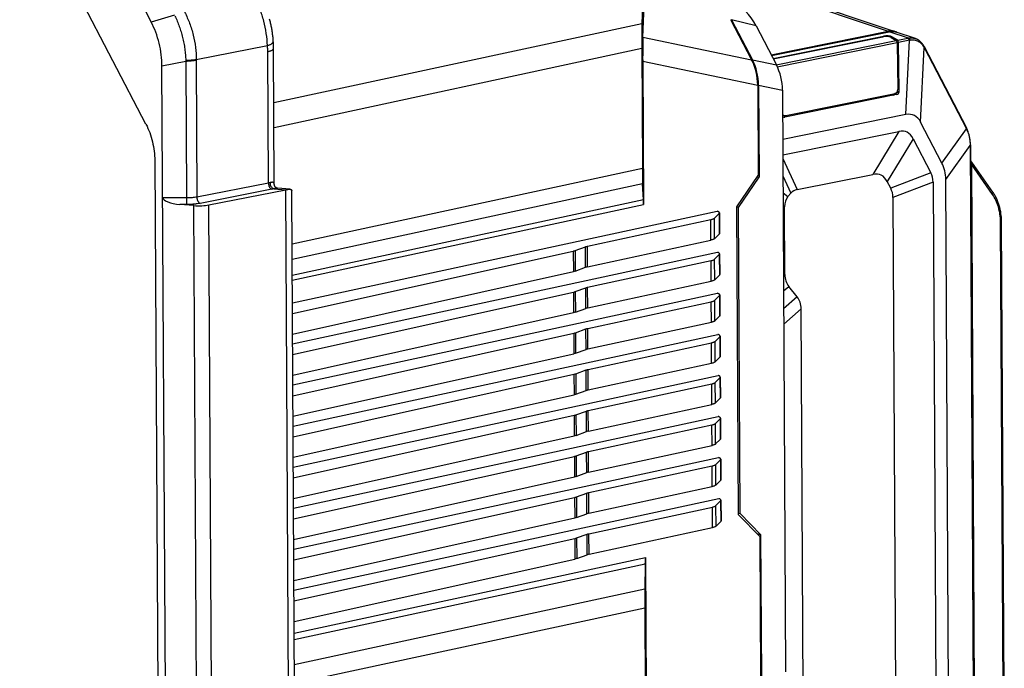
# Model space of a CAD drawing. Header units: millimetres. Extents: x 37 to 570, y 22 to 398.
# Tile 28 of 52: x 302 to 394, y 239 to 300. Entities that reach past the tile are written whole.
import ezdxf

# ---------------------------------------------------------------- set-up
doc = ezdxf.new("R2010")
doc.units = ezdxf.units.MM
doc.header["$LTSCALE"] = 32.67
doc.layers.add('00_COMPONENTS', color=7, linetype='CONTINUOUS')

msp = doc.modelspace()

# ---------------------------------------------------------------- linework, layer by layer
at = {"layer": '00_COMPONENTS', "color": 7}
for p, q in [((313.571, 289.712), (301.679, 312.507)), ((307.807, 311.326), (314.066, 299.329)), ((360.476, 306.523), (360.27, 299.173)), ((360.483, 306.355), (384.09, 298.438)), ((360.366, 297.903), (360.503, 301.622)), ((368.623, 299.567), (370.599, 295.779)), ((368.703, 299.547), (370.677, 295.763)), ((371.018, 298.961), (372.931, 295.295)), ((372.43, 296.255), (383.458, 298.473)), ((372.464, 296.189), (383.557, 298.42)), ((372.616, 295.899), (383.017, 297.991)), ((372.639, 295.855), (382.948, 297.928)), ((383.728, 297.884), (384.221, 297.584)), ((384.35, 297.61), (383.797, 297.947)), ((325.655, 284.038), (325.585, 296.903)), ((360.245, 296.824), (360.306, 285.54)), ((384.288, 297.387), (384.363, 292.976)), ((384.494, 292.855), (384.416, 297.413)), ((386.827, 297.043), (386.814, 297.068)), ((386.842, 297.014), (386.827, 297.043)), ((386.842, 297.014), (390.816, 289.37)), ((315.661, 187.777), (315.078, 295.171)), ((360.338, 295.64), (360.411, 282.157)), ((371.17, 293.392), (371.216, 284.876)), ((371.248, 293.376), (371.295, 284.716)), ((373.502, 292.908), (373.799, 238.175)), ((384.23, 292.494), (373.738, 290.384)), ((373.805, 290.545), (384.099, 292.616)), ((384.231, 292.675), (383.913, 292.43)), ((385.123, 290.613), (373.527, 288.282)), ((388.515, 286.061), (386.513, 289.912)), ((390.824, 289.355), (390.816, 289.37)), ((373.535, 286.832), (384.459, 289.029)), ((385.81, 288.348), (387.478, 285.139)), ((391.196, 287.766), (391.516, 228.858)), ((314.402, 286.296), (314.886, 197.137)), ((369.213, 281.93), (371.216, 284.876)), ((369.369, 281.883), (371.295, 284.716)), ((371.142, 284.767), (371.295, 284.716)), ((374.881, 283.559), (382.016, 284.994)), ((360.401, 282.635), (360.336, 284.105)), ((383.693, 283.685), (383.367, 284.312)), ((387.683, 284.258), (387.982, 229.208)), ((389.177, 229.447), (388.878, 284.498)), ((319.499, 282.116), (326.741, 283.545)), ((327.733, 202.911), (327.296, 283.446)), ((374.017, 282.9), (374.29, 283.215)), ((383.898, 282.804), (384.183, 230.37)), ((318.08, 282.053), (316.759, 282.159)), ((369.37, 252.949), (369.213, 281.93)), ((369.216, 281.934), (369.369, 281.883)), ((369.525, 253.062), (369.369, 281.883)), ((373.729, 275.583), (373.695, 281.932)), ((327.353, 272.902), (367.352, 281.528)), ((367.093, 280.87), (367.531, 281.305)), ((367.36, 281.525), (367.352, 281.528)), ((367.564, 281.371), (367.574, 279.439)), ((355.131, 278.226), (366.758, 280.734)), ((394.388, 231.99), (394.124, 280.558)), ((367.541, 279.373), (367.104, 278.938)), ((353.968, 277.819), (354.952, 278.176)), ((355.141, 276.294), (366.768, 278.802)), ((327.358, 271.89), (353.801, 277.772)), ((327.374, 269.038), (367.373, 277.664)), ((367.114, 277.006), (367.552, 277.441)), ((367.381, 277.661), (367.373, 277.664)), ((367.585, 277.507), (367.595, 275.574)), ((355.152, 274.362), (366.779, 276.87)), ((327.369, 269.958), (353.812, 275.84)), ((353.979, 275.887), (354.962, 276.244)), ((367.562, 275.509), (367.125, 275.074)), ((355.162, 272.43), (366.789, 274.938)), ((374.894, 273.468), (374.097, 274.451)), ((327.379, 268.026), (353.822, 273.908)), ((327.395, 265.173), (367.394, 273.8)), ((353.989, 273.955), (354.973, 274.312)), ((367.135, 273.142), (367.573, 273.576)), ((367.402, 273.797), (367.394, 273.8)), ((367.606, 273.642), (367.616, 271.71)), ((355.173, 270.498), (366.8, 273.006)), ((327.39, 266.094), (353.832, 271.976)), ((354, 272.023), (354.983, 272.38)), ((367.583, 271.644), (367.146, 271.21)), ((375.481, 232.051), (375.262, 272.336)), ((355.183, 268.566), (366.81, 271.074)), ((327.4, 264.162), (353.843, 270.044)), ((327.416, 261.309), (367.415, 269.936)), ((354.01, 270.091), (354.994, 270.448)), ((367.423, 269.933), (367.415, 269.936)), ((355.194, 266.634), (366.821, 269.141)), ((367.156, 269.278), (367.594, 269.712)), ((367.626, 269.778), (367.637, 267.846)), ((327.411, 262.23), (353.853, 268.111)), ((354.021, 268.159), (355.004, 268.516)), ((355.204, 264.702), (366.831, 267.209)), ((367.604, 267.78), (367.167, 267.346)), ((327.421, 260.298), (353.864, 266.179)), ((354.031, 266.227), (355.015, 266.584)), ((327.437, 257.445), (367.436, 266.072)), ((355.215, 262.77), (366.842, 265.277)), ((367.177, 265.414), (367.615, 265.848)), ((367.444, 266.069), (367.436, 266.072)), ((367.647, 265.914), (367.658, 263.982)), ((327.432, 258.366), (353.874, 264.247)), ((354.042, 264.295), (355.025, 264.652)), ((355.225, 260.838), (366.852, 263.345)), ((367.625, 263.916), (367.188, 263.482)), ((354.052, 262.363), (355.036, 262.72)), ((327.442, 256.433), (353.885, 262.315)), ((327.458, 253.581), (367.457, 262.207)), ((367.198, 261.55), (367.636, 261.984)), ((367.465, 262.205), (367.457, 262.207)), ((367.668, 262.05), (367.679, 260.118)), ((354.062, 260.431), (355.046, 260.788)), ((355.236, 258.906), (366.863, 261.413)), ((327.453, 254.501), (353.895, 260.383)), ((367.646, 260.052), (367.209, 259.618)), ((354.073, 258.498), (355.057, 258.856)), ((355.246, 256.974), (366.873, 259.481)), ((327.463, 252.569), (353.906, 258.451)), ((327.479, 249.717), (367.478, 258.343)), ((367.219, 257.686), (367.657, 258.12)), ((367.486, 258.341), (367.478, 258.343)), ((367.689, 258.186), (367.7, 256.254)), ((354.083, 256.566), (355.067, 256.924)), ((355.257, 255.041), (366.884, 257.549)), ((327.474, 250.637), (353.916, 256.519)), ((367.667, 256.188), (367.23, 255.753)), ((354.094, 254.634), (355.078, 254.991)), ((355.267, 253.109), (366.894, 255.617)), ((327.484, 248.705), (353.927, 254.587)), ((327.5, 245.853), (367.499, 254.479)), ((367.24, 253.821), (367.678, 254.256)), ((367.507, 254.476), (367.499, 254.479)), ((367.71, 254.322), (367.721, 252.39)), ((355.278, 251.177), (366.904, 253.685)), ((369.37, 253.114), (369.525, 253.062)), ((327.495, 246.773), (353.937, 252.655)), ((354.104, 252.702), (355.088, 253.059)), ((367.688, 252.324), (367.251, 251.889)), ((371.401, 250.872), (369.37, 252.949)), ((371.477, 251.065), (369.525, 253.062)), ((355.288, 249.245), (366.915, 251.753)), ((327.505, 244.841), (353.948, 250.723)), ((354.115, 250.77), (355.099, 251.127)), ((371.082, 251.198), (371.477, 251.065)), ((371.472, 237.631), (371.401, 250.872)), ((371.55, 237.649), (371.477, 251.065)), ((327.516, 242.909), (353.958, 248.791)), ((354.125, 248.838), (355.109, 249.195)), ((360.592, 248.93), (360.667, 235.103)), ((360.588, 248.337), (360.543, 245.958)), ((360.53, 244.178), (360.591, 232.894))]:
    msp.add_line(p, q, dxfattribs=at)
at = {"layer": '00_COMPONENTS', "color": 4}
for p, q in [((360.484, 306.178), (383.458, 298.473)), ((316.264, 299.973), (314.066, 299.329)), ((371.018, 298.961), (368.703, 299.547)), ((360.27, 299.173), (325.613, 291.714)), ((360.366, 297.903), (370.599, 295.779)), ((383.017, 297.991), (383.005, 297.938)), ((383.458, 298.473), (383.459, 298.4)), ((385.364, 297.814), (383.557, 298.42)), ((383.775, 297.856), (383.797, 297.947)), ((384.35, 297.61), (385.304, 297.802)), ((385.455, 297.622), (384.416, 297.413)), ((385.123, 290.613), (385.455, 297.622)), ((318.294, 295.789), (325.012, 297.117)), ((360.245, 296.824), (325.626, 289.373)), ((372.922, 295.312), (384.221, 297.584)), ((373.017, 295.121), (384.288, 297.387)), ((386.513, 289.912), (386.846, 296.92)), ((386.846, 296.92), (390.816, 289.284)), ((325.1, 284.178), (325.033, 296.547)), ((370.677, 295.763), (372.931, 295.295)), ((317.323, 295.625), (315.078, 295.171)), ((317.323, 295.625), (317.392, 282.771)), ((318.294, 295.717), (318.363, 282.849)), ((360.338, 295.64), (371.17, 293.392)), ((371.248, 293.376), (373.502, 292.908)), ((384.099, 292.616), (383.839, 292.416)), ((383.952, 292.438), (384.494, 292.855)), ((373.598, 290.383), (373.805, 290.545)), ((388.515, 286.061), (390.816, 289.284)), ((390.816, 289.284), (390.824, 289.268)), ((384.459, 289.029), (382.016, 284.994)), ((385.81, 288.348), (383.367, 284.312)), ((388.878, 284.498), (391.179, 287.721)), ((391.179, 287.721), (391.499, 228.833)), ((373.537, 286.498), (374.881, 283.559)), ((391.285, 285.94), (391.595, 228.968)), ((393.274, 283.112), (391.285, 285.94)), ((360.306, 285.54), (327.323, 278.427)), ((373.546, 284.843), (374.29, 283.215)), ((387.478, 285.139), (383.693, 283.685)), ((325.1, 284.178), (318.363, 282.849)), ((360.336, 284.105), (327.331, 276.987)), ((387.683, 284.258), (383.898, 282.804)), ((317.392, 282.771), (315.145, 282.78)), ((325.416, 283.595), (318.679, 282.265)), ((325.613, 283.639), (326.754, 283.548)), ((327.183, 202.204), (326.741, 283.545)), ((373.554, 283.249), (374.017, 282.9)), ((317.385, 282.157), (316.759, 282.159)), ((318.523, 200.423), (318.08, 282.053)), ((319.942, 200.509), (319.499, 282.116)), ((327.339, 275.504), (360.401, 282.635)), ((327.341, 275.024), (360.411, 282.157)), ((373.561, 282.033), (373.695, 281.932)), ((367.531, 281.305), (367.541, 279.373)), ((366.768, 278.802), (366.758, 280.734)), ((367.104, 278.938), (367.093, 280.87)), ((394.296, 231.94), (394.032, 280.508)), ((354.962, 276.244), (354.952, 278.176)), ((355.141, 276.294), (355.131, 278.226)), ((353.801, 277.772), (353.812, 275.84)), ((353.968, 277.819), (353.979, 275.887)), ((367.552, 277.441), (367.562, 275.509)), ((366.789, 274.938), (366.779, 276.87)), ((367.125, 275.074), (367.114, 277.006)), ((373.596, 275.467), (373.729, 275.583)), ((373.604, 274.02), (374.097, 274.451)), ((353.822, 273.908), (353.832, 271.976)), ((353.989, 273.955), (354, 272.023)), ((354.983, 272.38), (354.973, 274.312)), ((355.162, 272.43), (355.152, 274.362)), ((367.573, 273.576), (367.583, 271.644)), ((366.81, 271.074), (366.8, 273.006)), ((367.146, 271.21), (367.135, 273.142)), ((374.894, 273.468), (373.613, 272.348)), ((375.262, 272.336), (373.621, 270.901)), ((353.843, 270.044), (353.853, 268.111)), ((354.01, 270.091), (354.021, 268.159)), ((355.004, 268.516), (354.994, 270.448)), ((355.183, 268.566), (355.173, 270.498)), ((366.831, 267.209), (366.821, 269.141)), ((367.167, 267.346), (367.156, 269.278)), ((367.594, 269.712), (367.604, 267.78)), ((353.864, 266.179), (353.874, 264.247)), ((354.031, 266.227), (354.042, 264.295)), ((355.025, 264.652), (355.015, 266.584)), ((355.204, 264.702), (355.194, 266.634)), ((366.852, 263.345), (366.842, 265.277)), ((367.188, 263.482), (367.177, 265.414)), ((367.615, 265.848), (367.625, 263.916)), ((355.046, 260.788), (355.036, 262.72)), ((355.225, 260.838), (355.215, 262.77)), ((353.885, 262.315), (353.895, 260.383)), ((354.052, 262.363), (354.062, 260.431)), ((367.209, 259.618), (367.198, 261.55)), ((367.636, 261.984), (367.646, 260.052)), ((366.873, 259.481), (366.863, 261.413)), ((355.067, 256.924), (355.057, 258.856)), ((355.246, 256.974), (355.236, 258.906)), ((353.906, 258.451), (353.916, 256.519)), ((354.073, 258.498), (354.083, 256.566)), ((367.657, 258.12), (367.667, 256.188)), ((366.894, 255.617), (366.884, 257.549)), ((367.23, 255.753), (367.219, 257.686)), ((355.088, 253.059), (355.078, 254.991)), ((355.267, 253.109), (355.257, 255.041)), ((353.927, 254.587), (353.937, 252.655)), ((354.094, 254.634), (354.104, 252.702)), ((367.678, 254.256), (367.688, 252.324)), ((366.915, 251.753), (366.904, 253.685)), ((367.251, 251.889), (367.24, 253.821)), ((353.948, 250.723), (353.958, 248.791)), ((354.115, 250.77), (354.125, 248.838)), ((355.109, 249.195), (355.099, 251.127)), ((355.288, 249.245), (355.278, 251.177)), ((327.522, 241.798), (360.592, 248.93)), ((327.525, 241.206), (360.588, 248.337)), ((360.543, 245.958), (327.538, 238.839)), ((360.53, 244.178), (327.547, 237.065))]:
    msp.add_line(p, q, dxfattribs=at)
at = {"layer": '00_COMPONENTS', "color": 7}
for points in [[(325.561, 297.509), (325.556, 297.59), (325.548, 297.685), (325.54, 297.78), (325.531, 297.875), (325.521, 297.971), (325.51, 298.066), (325.498, 298.162), (325.485, 298.259), (325.471, 298.355), (325.456, 298.451), (325.441, 298.548), (325.424, 298.644), (325.406, 298.741), (325.388, 298.837), (325.368, 298.934), (325.348, 299.03), (325.327, 299.127), (325.304, 299.223), (325.281, 299.319), (325.257, 299.415), (325.232, 299.511), (325.206, 299.606)], [(386.814, 297.068), (386.796, 297.101), (386.771, 297.144), (386.745, 297.186), (386.718, 297.226), (386.691, 297.266), (386.662, 297.304), (386.632, 297.342), (386.602, 297.378), (386.571, 297.412), (386.539, 297.446), (386.506, 297.478), (386.472, 297.509), (386.437, 297.539), (386.402, 297.567), (386.366, 297.594), (386.329, 297.62), (386.292, 297.644), (386.254, 297.668), (386.215, 297.689), (386.176, 297.71), (386.136, 297.729), (386.095, 297.746), (386.054, 297.762), (386.013, 297.777), (384.204, 298.384)], [(325.585, 296.903), (325.584, 296.974), (325.582, 297.047), (325.58, 297.121), (325.578, 297.198), (325.574, 297.277), (325.57, 297.358), (325.566, 297.44), (325.561, 297.509)], [(391.196, 287.766), (391.194, 287.835), (391.192, 287.918), (391.187, 288.001), (391.181, 288.084), (391.173, 288.166), (391.163, 288.247), (391.151, 288.328), (391.138, 288.408), (391.124, 288.488), (391.107, 288.566), (391.089, 288.644), (391.069, 288.721), (391.047, 288.797), (391.024, 288.872), (390.999, 288.947), (390.973, 289.02), (390.945, 289.092), (390.915, 289.163), (390.884, 289.232), (390.852, 289.301), (390.824, 289.355)], [(393.32, 283.305), (391.33, 286.136), (391.321, 286.148), (391.312, 286.161), (391.304, 286.173), (391.295, 286.186), (391.287, 286.198), (391.28, 286.21), (391.272, 286.222), (391.265, 286.234), (391.258, 286.245), (391.251, 286.256), (391.245, 286.267), (391.238, 286.278), (391.233, 286.288), (391.227, 286.298), (391.222, 286.307), (391.217, 286.316), (391.213, 286.325), (391.209, 286.333), (391.205, 286.34), (391.203, 286.343)], [(327.133, 283.591), (325.962, 283.685), (325.959, 283.686), (325.956, 283.686), (325.952, 283.687), (325.948, 283.687), (325.943, 283.688), (325.937, 283.689), (325.931, 283.691), (325.924, 283.692), (325.917, 283.694), (325.91, 283.697), (325.901, 283.7), (325.893, 283.703), (325.884, 283.707), (325.874, 283.711), (325.864, 283.716), (325.854, 283.721), (325.843, 283.727), (325.832, 283.734), (325.821, 283.741), (325.81, 283.749), (325.798, 283.758), (325.787, 283.767), (325.776, 283.777), (325.765, 283.788), (325.754, 283.799), (325.743, 283.811), (325.734, 283.823), (325.724, 283.836), (325.715, 283.849), (325.707, 283.862), (325.699, 283.876), (325.692, 283.889), (325.686, 283.902), (325.68, 283.915), (325.675, 283.928), (325.671, 283.94), (325.668, 283.952), (325.665, 283.963), (325.662, 283.974), (325.66, 283.984), (325.659, 283.994), (325.657, 284.003), (325.656, 284.011), (325.656, 284.019), (325.655, 284.026), (325.655, 284.033), (325.655, 284.038)], [(394.124, 280.558), (394.123, 280.647), (394.12, 280.751), (394.115, 280.855), (394.109, 280.959), (394.1, 281.061), (394.09, 281.164), (394.077, 281.265), (394.063, 281.366), (394.047, 281.466), (394.03, 281.565), (394.01, 281.664), (393.989, 281.761), (393.966, 281.858), (393.941, 281.954), (393.914, 282.048), (393.886, 282.142), (393.856, 282.234), (393.824, 282.326), (393.79, 282.416), (393.755, 282.505), (393.718, 282.592), (393.679, 282.678), (393.639, 282.763), (393.597, 282.847), (393.554, 282.929), (393.509, 283.009), (393.462, 283.088), (393.414, 283.165), (393.364, 283.241), (393.32, 283.305)]]:
    msp.add_lwpolyline(points, dxfattribs=at)
for centre, radius, start, end in [((383.72, 297.334), 1.164, 65.26561, 71.45372), ((383.718, 297.329), 1.17, 64.39961, 65.2663), ((383.715, 297.324), 1.175, 62.34252, 64.39863)]:
    msp.add_arc(centre, radius, start, end, dxfattribs=at)
at = {"layer": '00_COMPONENTS', "color": 4}
for centre, radius, start, end in [((383.93, 304.631), 6.966, 281.37022, 281.87549), ((384.008, 306.639), 9.133, 279.12069, 279.53717), ((381.734, 294.133), 5.822, 28.60418, 29.28794), ((322.878, 295.742), 4.585, 179.41241, 180.30867), ((324.37, 295.973), 7.056, 182.09914, 182.83084), ((390.754, 289.319), 0.0794, 26.36563, 27.35827), ((390.737, 289.331), 0.0887, 6.18936, 11.01782), ((382.988, 287.648), 8.192, 0.50953, 0.64471)]:
    msp.add_arc(centre, radius, start, end, dxfattribs=at)
at = {"layer": '00_COMPONENTS', "color": 7}
for centre, major_axis, ratio, start_param, end_param in [((368.973, 295.888), (-0.882, 5.235), 0.552273, -1.039337, -0.28681), ((360.37, 297.85), (0.027, 3.074), 0.040166, 1.126348, 1.911437), ((360.468, 295.811), (-0.009, 3.066), 0.042666, 0.819817, 1.626367), ((383.251, 297.827), (0.516, 0.009), 0.254706, 0.381686, 2.192558), ((383.32, 297.889), (0.516, 0.009), 0.254706, 0.381684, 2.192558), ((384.276, 297.305), (0.053, 0.313), 0.417032, -1.147217, -0.164423), ((384.147, 297.279), (0.053, 0.313), 0.417033, -1.147215, -0.164421), ((369.355, 293.966), (-0.514, 3.101), 0.5611, -1.849052, -1.042501), ((369.433, 293.95), (-0.514, 3.101), 0.5611, -1.849052, -1.042501), ((371.688, 293.482), (-0.514, 3.101), 0.5611, -1.849052, -1.042501), ((383.929, 293.074), (0.296, -0.403), 0.784746, -0.350422, 0.835405), ((384.061, 292.952), (0.296, -0.403), 0.784747, 5.932767, 7.118591), ((373.635, 291.003), (0.297, -0.403), 0.785087, -1.036377, -0.351193), ((373.568, 290.842), (0.297, -0.403), 0.785087, -0.875673, -0.35119), ((383.068, 283.924), (2.798, 6.633), 0.386111, -0.309793, 0.256992), ((370.198, 254.262), (14.995, 34.712), 0.163395, -0.132328, 0.112801), ((379.985, 280.742), (8.365, 5.598), 0.539462, -0.342692, -0.059675), ((360.431, 286.567), (0.027, 3.075), 0.040159, -4.371475, -3.783753), ((367.755, 250.226), (14.995, 34.712), 0.163395, -0.132328, 0.112801), ((361.45, 271.089), (26.015, 14.075), 0.2398, -0.127366, -0.003954), ((316.73, 282.644), (1.584, -0.15), 0.302155, -3.111328, -1.52388), ((325.794, 283.827), (1.5, 0), 0.242339, -0.886808, -0.87618), ((390.191, 271.633), (16.259, -11.157), 0.249752, 3.113407, 3.313268), ((385.018, 265.661), (-10.467, 17.774), 0.220539, -0.076316, 0.074121), ((357.665, 269.635), (26.015, 14.075), 0.2398, -0.127366, -0.003954), ((318.551, 282.398), (1.5, 0), 0.242339, -1.890372, -0.886808), ((360.37, 281.814), (0.009, 1.025), 0.040159, -1.229883, -0.64216), ((399.946, 291.783), (25.935, 17.214), 0.222501, 2.996676, 3.162771), ((349.045, 256.136), (25.935, 17.214), 0.222501, -0.144916, 0.021179), ((360.55, 248.588), (0.009, 1.025), 0.040159, -1.817606, -1.229883), ((360.656, 245.205), (0.027, 3.075), 0.040159, 1.323987, 1.91171)]:
    msp.add_ellipse(centre, major_axis=major_axis, ratio=ratio, start_param=start_param, end_param=end_param, dxfattribs=at)
at = {"layer": '00_COMPONENTS', "color": 4}
for points, knots in [([(325.012, 297.117), (324.994, 297.5), (324.916, 298.273), (324.681, 299.415), (324.33, 300.519), (324.018, 301.219), (323.843, 301.552)], [0, 0, 0, 0, 0.249038, 0.503403, 0.75598, 1, 1, 1, 1]), ([(316.301, 299.895), (316.377, 299.738), (316.521, 299.416), (316.712, 298.918), (316.879, 298.403), (317.022, 297.875), (317.139, 297.338), (317.228, 296.796), (317.29, 296.255), (317.312, 295.894), (317.319, 295.715)], [0, 0, 0, 0, 0.120631, 0.243924, 0.369198, 0.495742, 0.622828, 0.749721, 0.875686, 1, 1, 1, 1]), ([(317.21, 300.241), (317.389, 299.91), (317.705, 299.211), (318.046, 298.103), (318.253, 296.953), (318.297, 296.174), (318.294, 295.789)], [0, 0, 0, 0, 0.243877, 0.495722, 0.749752, 1, 1, 1, 1]), ([(385.304, 297.802), (385.337, 297.79), (385.384, 297.751), (385.428, 297.685), (385.447, 297.644), (385.455, 297.622)], [0, 0, 0, 0, 0.441777, 0.709461, 1, 1, 1, 1]), ([(385.364, 297.814), (385.471, 297.836), (385.69, 297.854), (385.907, 297.813), (386.008, 297.779)], [0, 0, 0, 0, 0.505154, 1, 1, 1, 1]), ([(385.364, 297.814), (385.399, 297.803), (385.447, 297.764), (385.493, 297.697), (385.512, 297.655), (385.521, 297.633)], [0, 0, 0, 0, 0.444335, 0.711353, 1, 1, 1, 1]), ([(385.521, 297.633), (385.585, 297.644), (385.713, 297.655), (385.905, 297.642), (386.091, 297.599), (386.267, 297.527), (386.429, 297.428), (386.576, 297.302), (386.706, 297.153), (386.779, 297.04), (386.812, 296.981)], [0, 0, 0, 0, 0.125873, 0.249854, 0.372394, 0.494273, 0.61659, 0.740688, 0.868025, 1, 1, 1, 1]), ([(325.012, 297.117), (325.054, 297.129), (325.134, 297.156), (325.245, 297.201), (325.341, 297.248), (325.421, 297.298), (325.484, 297.349), (325.53, 297.401), (325.557, 297.455), (325.562, 297.492), (325.561, 297.509)], [0, 0, 0, 0, 0.184938, 0.353405, 0.504049, 0.63606, 0.749419, 0.845318, 0.926879, 1, 1, 1, 1]), ([(325.033, 296.547), (325.033, 296.594), (325.03, 296.784), (325.022, 296.975), (325.012, 297.117)], [0, 0, 0, 0, 0.251285, 1, 1, 1, 1]), ([(325.033, 296.547), (325.074, 296.555), (325.153, 296.574), (325.262, 296.607), (325.358, 296.642), (325.438, 296.679), (325.501, 296.719), (325.548, 296.76), (325.578, 296.804), (325.585, 296.836), (325.585, 296.85)], [0, 0, 0, 0, 0.191152, 0.364345, 0.518093, 0.651425, 0.764122, 0.857167, 0.933627, 1, 1, 1, 1]), ([(386.814, 297.068), (386.817, 297.062), (386.822, 297.049), (386.824, 297.019), (386.818, 296.996), (386.812, 296.981)], [0, 0, 0, 0, 0.224092, 0.460083, 1, 1, 1, 1]), ([(386.846, 297.007), (386.849, 297.001), (386.854, 296.988), (386.857, 296.958), (386.851, 296.935), (386.846, 296.92)], [0, 0, 0, 0, 0.227023, 0.464508, 1, 1, 1, 1]), ([(318.294, 295.789), (318.222, 295.775), (318.07, 295.751), (317.745, 295.719), (317.491, 295.712), (317.319, 295.715)], [0, 0, 0, 0, 0.224959, 0.471335, 1, 1, 1, 1]), ([(318.294, 295.717), (318.222, 295.701), (318.07, 295.675), (317.747, 295.636), (317.495, 295.625), (317.323, 295.625)], [0, 0, 0, 0, 0.225437, 0.4719, 1, 1, 1, 1]), ([(390.816, 289.37), (390.819, 289.365), (390.822, 289.358), (390.824, 289.35), (390.824, 289.348)], [0, 0, 0, 0, 0.746313, 1, 1, 1, 1]), ([(390.825, 289.341), (390.825, 289.337), (390.826, 289.317), (390.821, 289.298), (390.816, 289.284)], [0, 0, 0, 0, 0.230967, 1, 1, 1, 1]), ([(390.825, 289.354), (390.828, 289.348), (390.832, 289.335), (390.835, 289.306), (390.829, 289.283), (390.824, 289.268)], [0, 0, 0, 0, 0.227251, 0.465101, 1, 1, 1, 1]), ([(390.824, 289.268), (390.94, 289.04), (391.118, 288.538), (391.176, 288.011), (391.179, 287.74)], [0, 0, 0, 0, 0.485844, 1, 1, 1, 1]), ([(391.187, 287.747), (391.186, 287.747), (391.184, 287.744), (391.181, 287.742), (391.179, 287.74)], [0, 0, 0, 0, 0.234526, 1, 1, 1, 1]), ([(391.196, 287.746), (391.196, 287.742), (391.192, 287.731), (391.184, 287.724), (391.179, 287.721)], [0, 0, 0, 0, 0.43415, 1, 1, 1, 1]), ([(391.196, 287.766), (391.196, 287.762), (391.194, 287.755), (391.189, 287.75), (391.187, 287.747)], [0, 0, 0, 0, 0.458357, 1, 1, 1, 1]), ([(391.285, 285.94), (391.269, 285.984), (391.24, 286.071), (391.215, 286.16), (391.204, 286.204)], [0, 0, 0, 0, 0.511621, 1, 1, 1, 1]), ([(391.285, 285.94), (391.299, 285.956), (391.323, 285.989), (391.345, 286.042), (391.349, 286.085), (391.342, 286.115), (391.336, 286.127), (391.332, 286.133)], [0, 0, 0, 0, 0.305484, 0.573071, 0.799933, 0.901956, 1, 1, 1, 1]), ([(325.248, 284.211), (325.236, 284.208), (325.187, 284.196), (325.138, 284.186), (325.1, 284.178)], [0, 0, 0, 0, 0.239268, 1, 1, 1, 1]), ([(325.1, 284.178), (325.1, 284.113), (325.112, 284.015), (325.15, 283.891), (325.189, 283.806), (325.237, 283.73), (325.305, 283.652), (325.371, 283.608), (325.416, 283.595)], [0, 0, 0, 0, 0.278466, 0.417748, 0.552468, 0.679738, 0.797405, 1, 1, 1, 1]), ([(325.655, 284.038), (325.655, 284.058), (325.652, 284.097), (325.637, 284.151), (325.607, 284.195), (325.562, 284.226), (325.502, 284.242), (325.429, 284.244), (325.343, 284.233), (325.281, 284.219), (325.248, 284.211)], [0, 0, 0, 0, 0.11447, 0.215711, 0.309079, 0.404659, 0.514591, 0.648187, 0.809904, 1, 1, 1, 1]), ([(325.248, 284.211), (325.248, 284.146), (325.266, 284.016), (325.332, 283.867), (325.406, 283.768), (325.469, 283.707), (325.538, 283.663), (325.588, 283.645), (325.613, 283.639)], [0, 0, 0, 0, 0.268812, 0.535707, 0.662699, 0.782749, 0.895064, 1, 1, 1, 1]), ([(317.392, 282.771), (317.392, 282.705), (317.392, 282.578), (317.391, 282.423), (317.389, 282.312), (317.388, 282.246), (317.386, 282.196), (317.385, 282.168), (317.385, 282.157)], [0, 0, 0, 0, 0.320223, 0.62337, 0.753506, 0.862332, 0.945582, 1, 1, 1, 1]), ([(318.363, 282.849), (318.292, 282.835), (318.14, 282.812), (317.817, 282.778), (317.564, 282.77), (317.392, 282.771)], [0, 0, 0, 0, 0.224962, 0.471329, 1, 1, 1, 1]), ([(318.363, 282.849), (318.363, 282.784), (318.375, 282.686), (318.413, 282.562), (318.452, 282.476), (318.5, 282.401), (318.569, 282.322), (318.634, 282.279), (318.679, 282.265)], [0, 0, 0, 0, 0.278466, 0.417748, 0.552468, 0.679738, 0.797405, 1, 1, 1, 1]), ([(325.613, 283.639), (325.597, 283.635), (325.532, 283.619), (325.466, 283.605), (325.416, 283.595)], [0, 0, 0, 0, 0.23933, 1, 1, 1, 1]), ([(325.963, 283.685), (325.941, 283.687), (325.892, 283.687), (325.811, 283.678), (325.716, 283.661), (325.649, 283.647), (325.613, 283.639)], [0, 0, 0, 0, 0.186552, 0.417267, 0.689958, 1, 1, 1, 1]), ([(393.274, 283.112), (393.288, 283.128), (393.312, 283.161), (393.334, 283.214), (393.338, 283.257), (393.331, 283.286), (393.324, 283.299), (393.32, 283.305)], [0, 0, 0, 0, 0.305484, 0.573071, 0.799933, 0.901956, 1, 1, 1, 1]), ([(394.032, 280.508), (394.031, 280.751), (393.998, 281.229), (393.853, 281.919), (393.617, 282.553), (393.397, 282.936), (393.274, 283.112)], [0, 0, 0, 0, 0.265357, 0.521219, 0.766217, 1, 1, 1, 1]), ([(318.679, 282.265), (318.583, 282.246), (318.381, 282.214), (318.066, 282.18), (317.73, 282.16), (317.501, 282.156), (317.385, 282.157)], [0, 0, 0, 0, 0.225051, 0.471411, 0.7322, 1, 1, 1, 1]), ([(394.032, 280.508), (394.045, 280.51), (394.069, 280.516), (394.095, 280.527), (394.11, 280.536), (394.118, 280.543), (394.123, 280.55), (394.124, 280.556), (394.124, 280.558)], [0, 0, 0, 0, 0.364371, 0.651288, 0.764031, 0.857113, 0.933603, 1, 1, 1, 1])]:
    msp.add_open_spline(points, degree=3, knots=knots, dxfattribs=at)
at = {"layer": '00_COMPONENTS', "color": 7}
for points, knots in [([(315.078, 295.171), (315.076, 295.53), (315.027, 296.257), (314.83, 297.329), (314.515, 298.363), (314.228, 299.018), (314.066, 299.329)], [0, 0, 0, 0, 0.250145, 0.504448, 0.756482, 1, 1, 1, 1]), ([(384.09, 298.438), (383.991, 298.471), (383.779, 298.511), (383.564, 298.494), (383.458, 298.473)], [0, 0, 0, 0, 0.493067, 1, 1, 1, 1]), ([(383.557, 298.42), (383.666, 298.442), (383.885, 298.459), (384.102, 298.418), (384.204, 298.384)], [0, 0, 0, 0, 0.506933, 1, 1, 1, 1]), ([(313.571, 289.712), (313.704, 289.457), (313.94, 288.919), (314.198, 288.069), (314.36, 287.188), (314.401, 286.592), (314.402, 286.296)], [0, 0, 0, 0, 0.243518, 0.495552, 0.749855, 1, 1, 1, 1]), ([(326.754, 283.548), (326.791, 283.555), (326.863, 283.569), (326.964, 283.585), (327.053, 283.593), (327.108, 283.593), (327.133, 283.591)], [0, 0, 0, 0, 0.302377, 0.571664, 0.804613, 1, 1, 1, 1]), ([(327.133, 283.591), (327.146, 283.59), (327.171, 283.587), (327.214, 283.576), (327.251, 283.557), (327.275, 283.528), (327.292, 283.494), (327.295, 283.465), (327.296, 283.446)], [0, 0, 0, 0, 0.163267, 0.306341, 0.545523, 0.653719, 0.762253, 1, 1, 1, 1]), ([(367.564, 281.371), (367.564, 281.378), (367.561, 281.392), (367.55, 281.414), (367.534, 281.434), (367.5, 281.463), (367.442, 281.495), (367.39, 281.516), (367.36, 281.525)], [0, 0, 0, 0, 0.078728, 0.164185, 0.261568, 0.374186, 0.651104, 1, 1, 1, 1]), ([(367.531, 281.305), (367.541, 281.314), (367.557, 281.334), (367.564, 281.359), (367.564, 281.371)], [0, 0, 0, 0, 0.544752, 1, 1, 1, 1]), ([(366.758, 280.734), (366.796, 280.742), (366.867, 280.76), (366.962, 280.792), (367.037, 280.827), (367.078, 280.855), (367.093, 280.87)], [0, 0, 0, 0, 0.321057, 0.596836, 0.823304, 1, 1, 1, 1]), ([(367.574, 279.439), (367.574, 279.427), (367.567, 279.402), (367.551, 279.382), (367.541, 279.373)], [0, 0, 0, 0, 0.455248, 1, 1, 1, 1]), ([(354.952, 278.176), (354.979, 278.186), (355.038, 278.205), (355.099, 278.219), (355.131, 278.226)], [0, 0, 0, 0, 0.469933, 1, 1, 1, 1]), ([(367.104, 278.938), (367.088, 278.923), (367.048, 278.895), (366.973, 278.86), (366.877, 278.828), (366.806, 278.81), (366.768, 278.802)], [0, 0, 0, 0, 0.176696, 0.403164, 0.678943, 1, 1, 1, 1]), ([(353.801, 277.772), (353.816, 277.775), (353.873, 277.789), (353.928, 277.805), (353.968, 277.819)], [0, 0, 0, 0, 0.271194, 1, 1, 1, 1]), ([(367.585, 277.507), (367.585, 277.514), (367.582, 277.528), (367.571, 277.55), (367.554, 277.57), (367.521, 277.599), (367.463, 277.631), (367.411, 277.651), (367.381, 277.661)], [0, 0, 0, 0, 0.078728, 0.164185, 0.261568, 0.374186, 0.651104, 1, 1, 1, 1]), ([(367.552, 277.441), (367.562, 277.45), (367.578, 277.47), (367.585, 277.495), (367.585, 277.507)], [0, 0, 0, 0, 0.544752, 1, 1, 1, 1]), ([(355.141, 276.294), (355.109, 276.287), (355.049, 276.273), (354.99, 276.254), (354.962, 276.244)], [0, 0, 0, 0, 0.530067, 1, 1, 1, 1]), ([(366.779, 276.87), (366.817, 276.878), (366.888, 276.895), (366.983, 276.927), (367.058, 276.963), (367.099, 276.991), (367.114, 277.006)], [0, 0, 0, 0, 0.321057, 0.596836, 0.823304, 1, 1, 1, 1]), ([(353.979, 275.887), (353.966, 275.883), (353.911, 275.864), (353.855, 275.849), (353.812, 275.84)], [0, 0, 0, 0, 0.228228, 1, 1, 1, 1]), ([(367.595, 275.574), (367.595, 275.563), (367.588, 275.538), (367.572, 275.518), (367.562, 275.509)], [0, 0, 0, 0, 0.455248, 1, 1, 1, 1]), ([(367.125, 275.074), (367.109, 275.059), (367.069, 275.03), (366.994, 274.995), (366.898, 274.963), (366.827, 274.946), (366.789, 274.938)], [0, 0, 0, 0, 0.176696, 0.403164, 0.678943, 1, 1, 1, 1]), ([(353.822, 273.908), (353.837, 273.911), (353.894, 273.924), (353.949, 273.941), (353.989, 273.955)], [0, 0, 0, 0, 0.271194, 1, 1, 1, 1]), ([(354.973, 274.312), (355, 274.322), (355.059, 274.341), (355.12, 274.355), (355.152, 274.362)], [0, 0, 0, 0, 0.469933, 1, 1, 1, 1]), ([(367.606, 273.642), (367.605, 273.649), (367.603, 273.664), (367.592, 273.685), (367.575, 273.706), (367.542, 273.734), (367.484, 273.767), (367.432, 273.787), (367.402, 273.797)], [0, 0, 0, 0, 0.078728, 0.164185, 0.261568, 0.374186, 0.651104, 1, 1, 1, 1]), ([(367.573, 273.576), (367.583, 273.586), (367.599, 273.606), (367.606, 273.631), (367.606, 273.642)], [0, 0, 0, 0, 0.544752, 1, 1, 1, 1]), ([(366.8, 273.006), (366.838, 273.014), (366.909, 273.031), (367.004, 273.063), (367.079, 273.098), (367.12, 273.127), (367.135, 273.142)], [0, 0, 0, 0, 0.321057, 0.596836, 0.823304, 1, 1, 1, 1]), ([(354, 272.023), (353.987, 272.018), (353.932, 272), (353.876, 271.985), (353.832, 271.976)], [0, 0, 0, 0, 0.228228, 1, 1, 1, 1]), ([(355.162, 272.43), (355.13, 272.423), (355.07, 272.409), (355.011, 272.39), (354.983, 272.38)], [0, 0, 0, 0, 0.530067, 1, 1, 1, 1]), ([(367.616, 271.71), (367.616, 271.699), (367.609, 271.674), (367.593, 271.654), (367.583, 271.644)], [0, 0, 0, 0, 0.455248, 1, 1, 1, 1]), ([(367.146, 271.21), (367.13, 271.195), (367.09, 271.166), (367.014, 271.131), (366.919, 271.099), (366.848, 271.082), (366.81, 271.074)], [0, 0, 0, 0, 0.176696, 0.403164, 0.678943, 1, 1, 1, 1]), ([(353.843, 270.044), (353.858, 270.047), (353.915, 270.06), (353.97, 270.076), (354.01, 270.091)], [0, 0, 0, 0, 0.271194, 1, 1, 1, 1]), ([(354.994, 270.448), (355.021, 270.458), (355.08, 270.477), (355.141, 270.491), (355.173, 270.498)], [0, 0, 0, 0, 0.469933, 1, 1, 1, 1]), ([(367.626, 269.778), (367.626, 269.785), (367.624, 269.8), (367.613, 269.821), (367.596, 269.842), (367.563, 269.87), (367.505, 269.903), (367.453, 269.923), (367.423, 269.933)], [0, 0, 0, 0, 0.078728, 0.164185, 0.261568, 0.374186, 0.651104, 1, 1, 1, 1]), ([(366.821, 269.141), (366.859, 269.15), (366.93, 269.167), (367.025, 269.199), (367.1, 269.234), (367.141, 269.263), (367.156, 269.278)], [0, 0, 0, 0, 0.321057, 0.596836, 0.823304, 1, 1, 1, 1]), ([(367.594, 269.712), (367.604, 269.722), (367.62, 269.742), (367.627, 269.767), (367.626, 269.778)], [0, 0, 0, 0, 0.544752, 1, 1, 1, 1]), ([(354.021, 268.159), (354.008, 268.154), (353.953, 268.136), (353.897, 268.121), (353.853, 268.111)], [0, 0, 0, 0, 0.228228, 1, 1, 1, 1]), ([(355.183, 268.566), (355.151, 268.559), (355.091, 268.544), (355.032, 268.526), (355.004, 268.516)], [0, 0, 0, 0, 0.530067, 1, 1, 1, 1]), ([(367.167, 267.346), (367.151, 267.331), (367.111, 267.302), (367.035, 267.267), (366.94, 267.235), (366.869, 267.218), (366.831, 267.209)], [0, 0, 0, 0, 0.176696, 0.403164, 0.678943, 1, 1, 1, 1]), ([(367.637, 267.846), (367.637, 267.835), (367.63, 267.81), (367.614, 267.79), (367.604, 267.78)], [0, 0, 0, 0, 0.455248, 1, 1, 1, 1]), ([(353.864, 266.179), (353.879, 266.183), (353.936, 266.196), (353.991, 266.212), (354.031, 266.227)], [0, 0, 0, 0, 0.271194, 1, 1, 1, 1]), ([(355.015, 266.584), (355.042, 266.594), (355.101, 266.612), (355.162, 266.627), (355.194, 266.634)], [0, 0, 0, 0, 0.469933, 1, 1, 1, 1]), ([(366.842, 265.277), (366.88, 265.286), (366.951, 265.303), (367.046, 265.335), (367.121, 265.37), (367.162, 265.399), (367.177, 265.414)], [0, 0, 0, 0, 0.321057, 0.596836, 0.823304, 1, 1, 1, 1]), ([(367.647, 265.914), (367.647, 265.921), (367.645, 265.936), (367.634, 265.957), (367.617, 265.978), (367.584, 266.006), (367.526, 266.039), (367.474, 266.059), (367.444, 266.069)], [0, 0, 0, 0, 0.078728, 0.164185, 0.261568, 0.374186, 0.651104, 1, 1, 1, 1]), ([(367.615, 265.848), (367.625, 265.858), (367.641, 265.877), (367.648, 265.903), (367.647, 265.914)], [0, 0, 0, 0, 0.544752, 1, 1, 1, 1]), ([(354.042, 264.295), (354.029, 264.29), (353.974, 264.272), (353.918, 264.257), (353.874, 264.247)], [0, 0, 0, 0, 0.228228, 1, 1, 1, 1]), ([(355.204, 264.702), (355.172, 264.695), (355.112, 264.68), (355.053, 264.662), (355.025, 264.652)], [0, 0, 0, 0, 0.530067, 1, 1, 1, 1]), ([(367.188, 263.482), (367.172, 263.467), (367.132, 263.438), (367.056, 263.403), (366.961, 263.371), (366.89, 263.353), (366.852, 263.345)], [0, 0, 0, 0, 0.176696, 0.403164, 0.678943, 1, 1, 1, 1]), ([(367.658, 263.982), (367.658, 263.971), (367.651, 263.945), (367.635, 263.926), (367.625, 263.916)], [0, 0, 0, 0, 0.455248, 1, 1, 1, 1]), ([(355.036, 262.72), (355.063, 262.73), (355.122, 262.748), (355.183, 262.763), (355.215, 262.77)], [0, 0, 0, 0, 0.469933, 1, 1, 1, 1]), ([(353.885, 262.315), (353.9, 262.319), (353.957, 262.332), (354.012, 262.348), (354.052, 262.363)], [0, 0, 0, 0, 0.271194, 1, 1, 1, 1]), ([(366.863, 261.413), (366.901, 261.421), (366.972, 261.439), (367.067, 261.471), (367.142, 261.506), (367.183, 261.534), (367.198, 261.55)], [0, 0, 0, 0, 0.321057, 0.596836, 0.823304, 1, 1, 1, 1]), ([(367.668, 262.05), (367.668, 262.057), (367.666, 262.072), (367.655, 262.093), (367.638, 262.113), (367.605, 262.142), (367.547, 262.175), (367.495, 262.195), (367.465, 262.205)], [0, 0, 0, 0, 0.078728, 0.164185, 0.261568, 0.374186, 0.651104, 1, 1, 1, 1]), ([(367.636, 261.984), (367.646, 261.994), (367.662, 262.013), (367.668, 262.039), (367.668, 262.05)], [0, 0, 0, 0, 0.544752, 1, 1, 1, 1]), ([(355.225, 260.838), (355.193, 260.831), (355.133, 260.816), (355.074, 260.798), (355.046, 260.788)], [0, 0, 0, 0, 0.530067, 1, 1, 1, 1]), ([(354.062, 260.431), (354.05, 260.426), (353.995, 260.407), (353.939, 260.393), (353.895, 260.383)], [0, 0, 0, 0, 0.228228, 1, 1, 1, 1]), ([(367.209, 259.618), (367.193, 259.602), (367.153, 259.574), (367.077, 259.539), (366.982, 259.507), (366.911, 259.489), (366.873, 259.481)], [0, 0, 0, 0, 0.176696, 0.403164, 0.678943, 1, 1, 1, 1]), ([(367.679, 260.118), (367.679, 260.106), (367.672, 260.081), (367.656, 260.062), (367.646, 260.052)], [0, 0, 0, 0, 0.455248, 1, 1, 1, 1]), ([(355.057, 258.856), (355.084, 258.866), (355.143, 258.884), (355.204, 258.899), (355.236, 258.906)], [0, 0, 0, 0, 0.469933, 1, 1, 1, 1]), ([(353.906, 258.451), (353.921, 258.454), (353.978, 258.468), (354.033, 258.484), (354.073, 258.498)], [0, 0, 0, 0, 0.271194, 1, 1, 1, 1]), ([(367.689, 258.186), (367.689, 258.193), (367.687, 258.208), (367.676, 258.229), (367.659, 258.249), (367.626, 258.278), (367.568, 258.31), (367.516, 258.331), (367.486, 258.341)], [0, 0, 0, 0, 0.078728, 0.164185, 0.261568, 0.374186, 0.651104, 1, 1, 1, 1]), ([(367.657, 258.12), (367.666, 258.129), (367.683, 258.149), (367.689, 258.174), (367.689, 258.186)], [0, 0, 0, 0, 0.544752, 1, 1, 1, 1]), ([(355.246, 256.974), (355.214, 256.967), (355.154, 256.952), (355.095, 256.933), (355.067, 256.924)], [0, 0, 0, 0, 0.530067, 1, 1, 1, 1]), ([(366.884, 257.549), (366.922, 257.557), (366.993, 257.575), (367.088, 257.607), (367.163, 257.642), (367.204, 257.67), (367.219, 257.686)], [0, 0, 0, 0, 0.321057, 0.596836, 0.823304, 1, 1, 1, 1]), ([(354.083, 256.566), (354.071, 256.562), (354.016, 256.543), (353.96, 256.529), (353.916, 256.519)], [0, 0, 0, 0, 0.228228, 1, 1, 1, 1]), ([(367.7, 256.254), (367.7, 256.242), (367.693, 256.217), (367.677, 256.197), (367.667, 256.188)], [0, 0, 0, 0, 0.455248, 1, 1, 1, 1]), ([(355.078, 254.991), (355.105, 255.001), (355.164, 255.02), (355.225, 255.035), (355.257, 255.041)], [0, 0, 0, 0, 0.469933, 1, 1, 1, 1]), ([(367.23, 255.753), (367.214, 255.738), (367.173, 255.71), (367.098, 255.675), (367.003, 255.643), (366.932, 255.625), (366.894, 255.617)], [0, 0, 0, 0, 0.176696, 0.403164, 0.678943, 1, 1, 1, 1]), ([(353.927, 254.587), (353.942, 254.59), (353.999, 254.604), (354.054, 254.62), (354.094, 254.634)], [0, 0, 0, 0, 0.271194, 1, 1, 1, 1]), ([(367.71, 254.322), (367.71, 254.329), (367.708, 254.343), (367.697, 254.365), (367.68, 254.385), (367.647, 254.414), (367.589, 254.446), (367.537, 254.466), (367.507, 254.476)], [0, 0, 0, 0, 0.078728, 0.164185, 0.261568, 0.374186, 0.651104, 1, 1, 1, 1]), ([(367.678, 254.256), (367.687, 254.265), (367.704, 254.285), (367.71, 254.31), (367.71, 254.322)], [0, 0, 0, 0, 0.544752, 1, 1, 1, 1]), ([(355.267, 253.109), (355.235, 253.102), (355.175, 253.088), (355.116, 253.069), (355.088, 253.059)], [0, 0, 0, 0, 0.530067, 1, 1, 1, 1]), ([(366.904, 253.685), (366.943, 253.693), (367.013, 253.711), (367.109, 253.743), (367.184, 253.778), (367.225, 253.806), (367.24, 253.821)], [0, 0, 0, 0, 0.321057, 0.596836, 0.823304, 1, 1, 1, 1]), ([(354.104, 252.702), (354.092, 252.698), (354.037, 252.679), (353.981, 252.665), (353.937, 252.655)], [0, 0, 0, 0, 0.228228, 1, 1, 1, 1]), ([(367.721, 252.39), (367.721, 252.378), (367.714, 252.353), (367.698, 252.333), (367.688, 252.324)], [0, 0, 0, 0, 0.455248, 1, 1, 1, 1]), ([(367.251, 251.889), (367.235, 251.874), (367.194, 251.846), (367.119, 251.81), (367.024, 251.778), (366.953, 251.761), (366.915, 251.753)], [0, 0, 0, 0, 0.176696, 0.403164, 0.678943, 1, 1, 1, 1]), ([(353.948, 250.723), (353.963, 250.726), (354.019, 250.739), (354.075, 250.756), (354.115, 250.77)], [0, 0, 0, 0, 0.271194, 1, 1, 1, 1]), ([(355.099, 251.127), (355.126, 251.137), (355.185, 251.156), (355.246, 251.17), (355.278, 251.177)], [0, 0, 0, 0, 0.469933, 1, 1, 1, 1]), ([(354.125, 248.838), (354.113, 248.834), (354.058, 248.815), (354.002, 248.8), (353.958, 248.791)], [0, 0, 0, 0, 0.228228, 1, 1, 1, 1]), ([(355.288, 249.245), (355.256, 249.238), (355.196, 249.224), (355.136, 249.205), (355.109, 249.195)], [0, 0, 0, 0, 0.530067, 1, 1, 1, 1])]:
    msp.add_open_spline(points, degree=3, knots=knots, dxfattribs=at)

doc.saveas('drawing.dxf')
